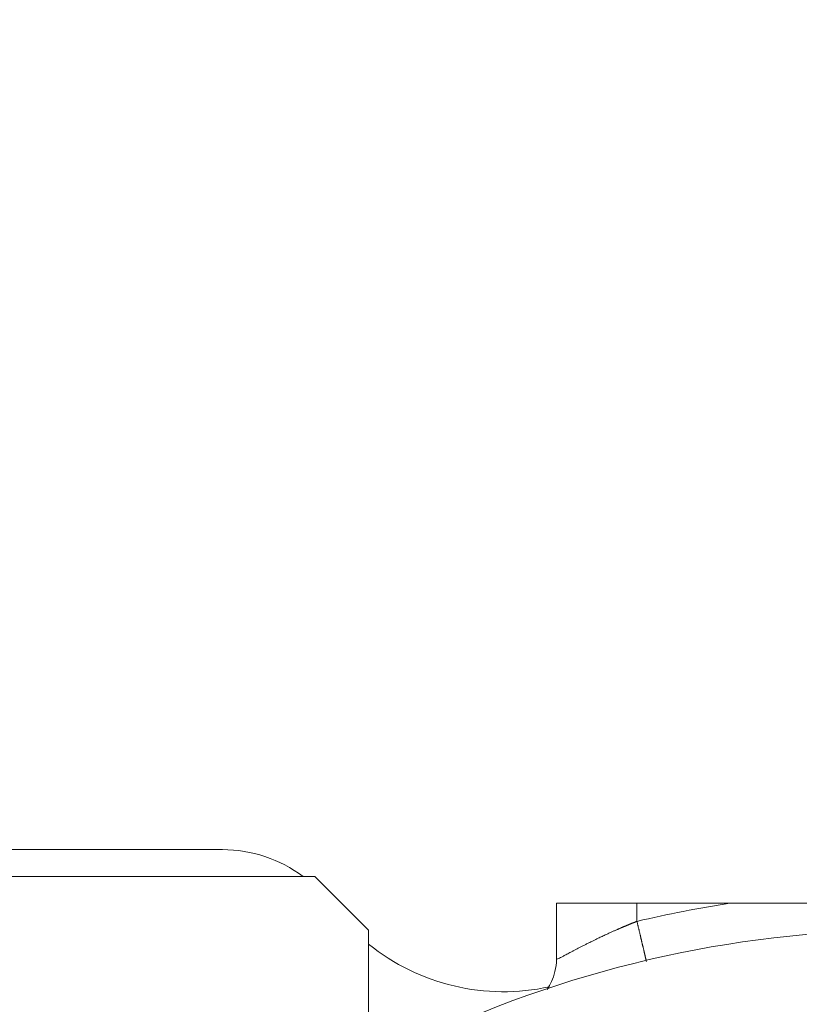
# Model space of a CAD drawing. Header units: millimetres. Extents: x 5437 to 18441, y -4466 to 3128.
# Tile 224 of 256: x 8278 to 8424, y -2700 to -2517. Entities that reach past the tile are written whole.
import ezdxf

# ---------------------------------------------------------------- set-up
doc = ezdxf.new("R2010")
doc.units = ezdxf.units.MM
doc.layers.add('1', color=7, linetype='Continuous', true_color=0xffffff)
doc.dimstyles.get("Standard").update_dxf_attribs({"dimtxt": 0.18, "dimasz": 0.18, "dimexe": 0.18, "dimexo": 0.0625, "dimgap": 0.09, "dimtad": 0, "dimtih": 1, "dimtoh": 1, "dimdec": 4, "dimzin": 0, "dimdsep": 46, "dimtxsty": 'Standard', "dimcen": 0.09, "dimadec": 0, "dimazin": 0, "dimtfac": 1, "dimtdec": 4, "dimtofl": 0, "dimtmove": 0, "dimatfit": 3, "dimfxl": 1, "dimtolj": 1, "dimtzin": 0, "dimarcsym": 0})

# ---------------------------------------------------------------- blocks, each defined once
blk = doc.blocks.new('*D53')
at = {"color": 0, "lineweight": -2, "transparency": 16777216}
for p, q in [((10989.43, -2154.42), (10692.92, -2240.82)), ((11069.43, -2154.42), (10989.43, -2154.42)), ((8443.39, -2896.32), (8443.57, -2896.32)), ((8443.48, -2896.41), (8443.48, -2896.23))]:
    blk.add_line(p, q, dxfattribs=at)
at = {"color": 0, "lineweight": 20, "transparency": 16777216}
blk.add_solid([(10689.19, -2228.02), (10696.65, -2253.62), (10616.11, -2263.2)], dxfattribs=at)
at = {"layer": 'Defpoints', "color": 0, "lineweight": 20, "transparency": 16777216}
for p in [(10616.11, -2263.2), (6270.85, -3529.44)]:
    blk.add_point(p, dxfattribs=at)
at = {"color": 0, "lineweight": 20, "transparency": 16777216, "insert": (11249.52, -2154.42), "char_height": 80, "attachment_point": 5}
blk.add_mtext('\\A1;R2260', dxfattribs=at)
blk = doc.blocks.new('*D54')
at = {"color": 0, "lineweight": -2, "transparency": 16777216}
blk.add_line((7492.69, -2896.32), (7463.52, -2896.32), dxfattribs=at)
at = {"color": 0, "lineweight": -3, "transparency": 16777216}
for start, end in [(14.72471, 87.32962), (101.5902, 175.27529)]:
    blk.add_arc((8434.12, -2896.32), 970.42, start, end, dxfattribs=at)
at = {"color": 0, "lineweight": 20, "transparency": 16777216}
for points in [[(9385.7, -2646.81), (9359.65, -2652.52), (9389.8, -2727.81)], [(7480.32, -2816.94), (7453.67, -2815.84), (7463.7, -2896.32)]]:
    blk.add_solid(points, dxfattribs=at)
at = {"layer": 'Defpoints', "color": 0, "lineweight": 20, "transparency": 16777216}
for p in [(7900.86, -2085.55), (10671.82, -2501.76), (7492.75, -2896.32), (7740.5, -2896.32), (8434.12, -2896.32)]:
    blk.add_point(p, dxfattribs=at)
at = {"color": 0, "lineweight": 20, "transparency": 16777216, "insert": (8359.24, -1928.79), "char_height": 80, "attachment_point": 5}
blk.add_mtext('\\A1;165%%D', dxfattribs=at)

msp = doc.modelspace()

# ---------------------------------------------------------------- linework, layer by layer
at = {"color": 7, "lineweight": 20}
msp.add_arc((8443.47995, -2896.41157), 893, 10.1099821, 350.11198757, dxfattribs=at)
at = {"layer": '1', "color": 0, "lineweight": 20}
for p, q in [((8316.27283, -2671.32157), (8243.47995, -2671.32157)), ((8273.47995, -2676.32157), (8333.47995, -2676.32157)), ((8333.47995, -2676.32157), (8343.47995, -2686.32157)), ((8378.47995, -2681.32157), (8393.47995, -2681.32157)), ((8378.47995, -2681.32157), (8378.47995, -2691.79573)), ((8410.79303, -2681.32157), (8393.47995, -2681.32157)), ((8393.47995, -2681.32157), (8393.47995, -2684.67697)), ((8343.47995, -2711.65972), (8343.47995, -2686.32157))]:
    msp.add_line(p, q, dxfattribs=at)
for centre, radius, start, end in [((8316.27283, -2696.32157), 25, 53.1304432, 90), ((8443.47995, -2896.32157), 217.47054, 98.6446072, 103.2921382), ((8443.47995, -2896.32157), 210, 92.654406, 118.4368901), ((8368.62237, -2657.79203), 40, 231.0570095, 282.319668)]:
    msp.add_arc(centre, radius, start, end, dxfattribs=at)
for points, degree, knots in [([(8410.79303, -2681.32157), (8413.55865, -2681.32157), (8416.32105, -2681.32157), (8419.07985, -2681.32157), (8424.1273, -2681.32157), (8429.1682, -2681.32157), (8431.45438, -2681.32157), (8433.73974, -2681.32157), (8436.0247, -2681.32157)], 5, [0, 0, 0, 0, 0, 0, 0.546189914, 0.546189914, 0.546189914, 1, 1, 1, 1, 1, 1]), ([(8378.47997, -2691.72739), (8378.47937, -2691.7396), (8378.50804, -2691.74558), (8378.64307, -2691.69856), (8378.87424, -2691.59446), (8379.20203, -2691.43356), (8379.56217, -2691.24924), (8379.91279, -2691.06569), (8380.2242, -2690.90121), (8380.57292, -2690.71664), (8380.9603, -2690.51194), (8381.38757, -2690.28712), (8381.8558, -2690.04218), (8382.36585, -2689.77713), (8382.88577, -2689.50874), (8383.41502, -2689.23737), (8383.95492, -2688.96337), (8384.54619, -2688.66691), (8385.12852, -2688.37893), (8385.7108, -2688.09405), (8386.305, -2687.80708), (8386.99424, -2687.47989), (8387.59751, -2687.19865), (8388.07147, -2686.98074), (8388.37512, -2686.84245), (8388.6624, -2686.71263), (8388.93279, -2686.59132), (8389.18584, -2686.4785), (8389.42117, -2686.37418), (8389.63844, -2686.27835), (8389.83737, -2686.19102), (8390.01772, -2686.11219), (8390.17929, -2686.04185), (8390.32191, -2685.98002), (8390.44543, -2685.92667), (8390.56971, -2685.87326), (8390.70081, -2685.81721), (8390.8448, -2685.75587), (8390.98773, -2685.69525), (8391.12958, -2685.63533), (8391.27032, -2685.57612), (8391.40995, -2685.51761), (8391.54844, -2685.4598), (8391.68578, -2685.4027), (8391.82195, -2685.3463), (8391.95693, -2685.2906), (8392.09071, -2685.23561), (8392.22328, -2685.18132), (8392.35462, -2685.12773), (8392.48472, -2685.07485), (8392.61356, -2685.02267), (8392.74114, -2684.9712), (8392.86745, -2684.92043), (8392.99247, -2684.87036), (8393.11619, -2684.821), (8393.2386, -2684.77234), (8393.3597, -2684.72437), (8393.44002, -2684.69271), (8393.47995, -2684.67697)], 3, [0, 0, 0, 0, 0.046384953, 0.094119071, 0.142471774, 0.191546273, 0.241441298, 0.269365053, 0.298146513, 0.327799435, 0.358336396, 0.389768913, 0.422107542, 0.45536198, 0.489541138, 0.518598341, 0.549374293, 0.581872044, 0.616094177, 0.642120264, 0.672072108, 0.705949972, 0.743753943, 0.758820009, 0.773018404, 0.786349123, 0.798812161, 0.810407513, 0.821135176, 0.830995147, 0.839987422, 0.848112, 0.85536888, 0.861758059, 0.86727954, 0.871933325, 0.878388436, 0.884783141, 0.891117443, 0.897391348, 0.903604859, 0.909757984, 0.915850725, 0.921883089, 0.927855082, 0.933766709, 0.939617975, 0.945408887, 0.951139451, 0.956809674, 0.962419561, 0.967969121, 0.973458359, 0.978887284, 0.984255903, 0.989564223, 0.994812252, 1, 1, 1, 1]), ([(8395.24947, -2692.16715), (8395.21964, -2692.04088), (8395.1889, -2691.91076), (8395.15727, -2691.77687), (8394.87641, -2690.58801), (8394.53341, -2689.13612), (8394.19424, -2687.70045), (8393.8371, -2686.1887), (8393.47996, -2684.67697)], 5, [0, 0, 0, 0, 0, 0, 0.115680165, 0.115680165, 0.115680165, 1, 1, 1, 1, 1, 1]), ([(8378.48005, -2691.72814), (8378.47327, -2692.52615), (8378.31091, -2693.95166), (8377.65281, -2695.85183), (8377.07177, -2696.89087), (8376.78885, -2697.32486), (8376.77417, -2697.34721)], 3, [0, 0, 0, 0, 0.377702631, 0.703533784, 0.984622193, 1, 1, 1, 1])]:
    msp.add_open_spline(points, degree=degree, knots=knots, dxfattribs=at)

# ---------------------------------------------------------------- dimensions: what is measured, and where the dimension line sits
at = {"color": 0, "lineweight": 20}
dim = msp.add_angular_dim_2l(base=(7900.86303, -2085.54536), line1=((8434.11893, -2896.32157), (10671.81706, -2501.75501)), line2=((7740.5009, -2896.32157), (7492.74781, -2896.32157)), text='165%%D', dimstyle='Standard', override={"dimtxt": 80, "dimasz": 80, "dimlwd": 65533}, dxfattribs=at)
dim.commit()
dim.dimension.update_dxf_attribs({"geometry": '*D54', "text_midpoint": (8359.2409, -1928.79214), "dimtype": 162})
dim = msp.add_diameter_dim_2p(p1=(6270.84796, -3529.44022), p2=(10616.11195, -2263.20291), text='R2260', dimstyle='Standard', override={"dimtxt": 80, "dimasz": 80, "dimdec": 0}, dxfattribs=at)
dim.commit()
dim.dimension.update_dxf_attribs({"geometry": '*D53', "text_midpoint": (11249.52071, -2154.41547), "dimtype": 163})

doc.saveas('drawing.dxf')
